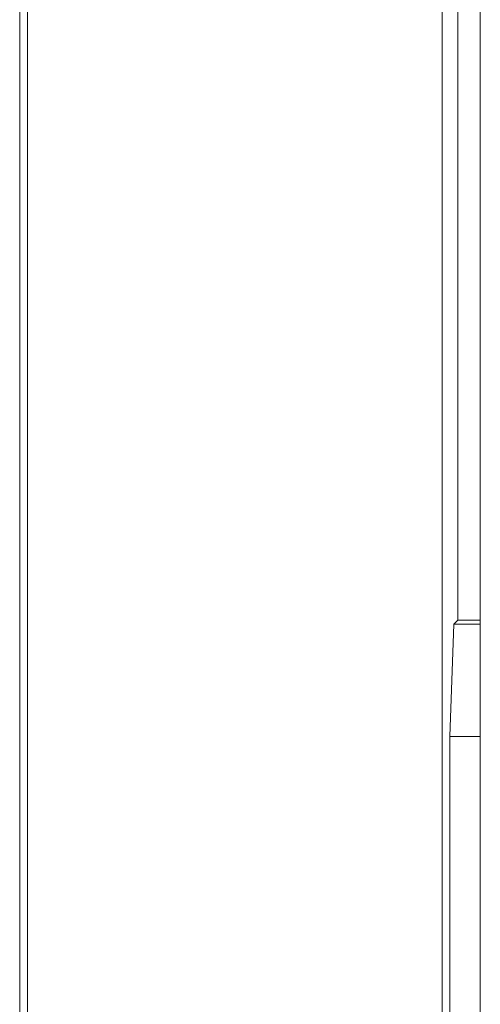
# Model space of a CAD drawing. Header units: millimetres. Extents: x 35 to 385, y -587 to 211.
# Tile 76 of 133: x 208.01 to 210.06, y -357.59 to -353.21. Entities that reach past the tile are written whole.
import ezdxf

# ---------------------------------------------------------------- set-up
doc = ezdxf.new("R2010")
doc.units = ezdxf.units.MM
doc.layers.add('3', color=7, linetype='Continuous', true_color=0xffffff)

msp = doc.modelspace()

# ---------------------------------------------------------------- linework, layer by layer
at = {"layer": '3', "color": 155, "linetype": 'Continuous', "lineweight": 18}
for p, q in [((208.0116, -340.2923), (208.0116, -373.984)), ((208.0456, -341.0995), (208.0456, -373.984)), ((209.8903, -363.448), (209.8903, -341.0995)), ((210.0601, -341.1947), (210.0601, -365.7947)), ((209.9601, -351.9104), (209.9601, -355.8791)), ((209.9601, -355.8791), (209.9423, -355.8969)), ((209.9601, -355.8791), (210.0601, -355.879)), ((209.9423, -355.8969), (209.9252, -356.3965)), ((210.0601, -355.8968), (209.9423, -355.8969)), ((210.0601, -356.3965), (209.9252, -356.3965)), ((209.9252, -356.3965), (209.9252, -363.8384))]:
    msp.add_line(p, q, dxfattribs=at)

doc.saveas('drawing.dxf')
